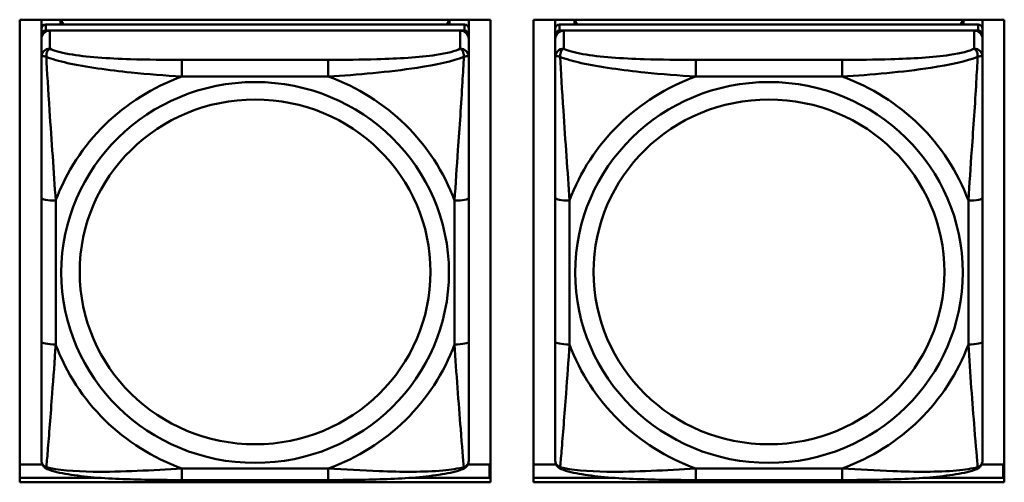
# Model space of a CAD drawing. Header units: inches. Extents: x 7.7 to 68.4, y -5.1 to 39.9.
# Tile 37 of 172: x 42.186 to 43.547, y 11.248 to 11.887. Entities that reach past the tile are written whole.
import ezdxf

# ---------------------------------------------------------------- set-up
doc = ezdxf.new("R2010")
doc.units = ezdxf.units.IN
doc.header["$MEASUREMENT"] = 0
doc.layers.add('Visible Edges(ROSSANSI)', color=7, linetype='Continuous', lineweight=50)
doc.layers.add('Visible Tangent Edges(ROSSANSI)', color=7, linetype='Continuous', lineweight=50)

msp = doc.modelspace()

# ---------------------------------------------------------------- linework, layer by layer
at = {"layer": 'Visible Edges(ROSSANSI)'}
for p, q in [((42.1862, 11.2481), (42.1862, 11.8868)), ((42.1862, 11.8868), (42.8367, 11.8868)), ((42.2162, 11.8742), (42.2162, 11.8868)), ((42.8008, 11.88), (42.2221, 11.88)), ((42.2428, 11.88), (42.2428, 11.8868)), ((42.2465, 11.88), (42.2431, 11.8868)), ((42.7798, 11.8868), (42.7764, 11.88)), ((42.7802, 11.8868), (42.7802, 11.88)), ((42.8067, 11.8868), (42.8067, 11.8742)), ((42.8367, 11.8868), (42.8367, 11.2481)), ((42.8962, 11.2481), (42.8962, 11.8868)), ((42.8962, 11.8868), (43.5467, 11.8868)), ((42.9262, 11.8742), (42.9262, 11.8868)), ((43.5108, 11.88), (42.9321, 11.88)), ((42.9528, 11.88), (42.9528, 11.8868)), ((42.9565, 11.88), (42.9531, 11.8868)), ((43.4898, 11.8868), (43.4864, 11.88)), ((43.4902, 11.8868), (43.4902, 11.88)), ((43.5167, 11.8868), (43.5167, 11.8742)), ((43.5467, 11.8868), (43.5467, 11.2481)), ((42.2162, 11.8742), (42.2162, 11.866)), ((42.2162, 11.8602), (42.2162, 11.866)), ((42.2221, 11.8718), (42.8008, 11.8718)), ((42.7949, 11.8718), (42.228, 11.8718)), ((42.8067, 11.866), (42.8067, 11.8742)), ((42.8067, 11.866), (42.8067, 11.8602)), ((42.9262, 11.8742), (42.9262, 11.866)), ((42.9262, 11.8602), (42.9262, 11.866)), ((42.9321, 11.8718), (43.5108, 11.8718)), ((43.5049, 11.8718), (42.938, 11.8718)), ((43.5167, 11.866), (43.5167, 11.8742)), ((43.5167, 11.866), (43.5167, 11.8602)), ((42.2162, 11.8602), (42.2162, 11.8353)), ((42.8067, 11.8353), (42.8067, 11.8602)), ((42.9262, 11.8602), (42.9262, 11.8353)), ((43.5167, 11.8353), (43.5167, 11.8602)), ((42.2162, 11.6408), (42.2162, 11.4422)), ((42.8067, 11.4422), (42.8067, 11.6408)), ((42.9262, 11.6408), (42.9262, 11.4422)), ((43.5167, 11.4422), (43.5167, 11.6408)), ((42.1862, 11.2728), (42.2175, 11.2728)), ((42.8055, 11.2728), (42.8352, 11.2728)), ((42.8352, 11.2728), (42.8352, 11.2542)), ((42.8962, 11.2728), (42.9275, 11.2728)), ((43.5155, 11.2728), (43.5452, 11.2728)), ((43.5452, 11.2728), (43.5452, 11.2542)), ((42.1862, 11.2542), (42.2982, 11.2542)), ((42.7248, 11.2542), (42.8367, 11.2542)), ((42.8367, 11.2649), (42.8352, 11.2649)), ((42.8962, 11.2542), (43.0082, 11.2542)), ((43.4348, 11.2542), (43.5467, 11.2542)), ((43.5467, 11.2649), (43.5452, 11.2649)), ((42.8367, 11.2481), (42.1862, 11.2481)), ((42.6126, 11.2512), (42.4103, 11.2512)), ((43.5467, 11.2481), (42.8962, 11.2481)), ((43.3226, 11.2512), (43.1203, 11.2512))]:
    msp.add_line(p, q, dxfattribs=at)
for centre, major_axis, start_param, end_param in [((42.2221, 11.8742), (-0.00591, 0), 4.712389, 6.283185), ((42.8008, 11.8742), (0.00591, 0), 0, 1.570796), ((42.9321, 11.8742), (-0.00591, 0), 4.712389, 6.283185), ((43.5108, 11.8742), (0.00591, 0), 0, 1.570796), ((42.2221, 11.866), (-0.00591, 0), 4.712389, 6.283185), ((42.228, 11.8602), (-0.0118, 0), 4.712389, 6.283185), ((42.7949, 11.8602), (0.0118, 0), 0, 1.570796), ((42.8008, 11.866), (0.00591, 0), 0, 1.570796), ((42.9321, 11.866), (-0.00591, 0), 4.712389, 6.283185), ((42.938, 11.8602), (-0.0118, 0), 4.712389, 6.283185), ((43.5049, 11.8602), (0.0118, 0), 0, 1.570796), ((43.5108, 11.866), (0.00591, 0), 0, 1.570796)]:
    msp.add_ellipse(centre, major_axis=major_axis, ratio=0.981793, start_param=start_param, end_param=end_param, dxfattribs=at)
for points, knots in [([(42.2162, 11.8353), (42.2162, 11.8262), (42.2162, 11.8109), (42.2162, 11.7937), (42.2162, 11.7673), (42.2162, 11.737), (42.2162, 11.7076), (42.2162, 11.6852), (42.2162, 11.6628), (42.2162, 11.6408)], [-0.7968224, -0.7968224, -0.7968224, -0.7968224, -0.6514613, -0.6514613, -0.6514613, -0.427691, -0.427691, -0.427691, -0.2569517, -0.2569517, -0.2569517, -0.2569517]), ([(42.8067, 11.6408), (42.8067, 11.664), (42.8067, 11.6878), (42.8067, 11.7114), (42.8067, 11.7426), (42.8067, 11.7748), (42.8067, 11.8017), (42.8067, 11.8155), (42.8067, 11.8276), (42.8067, 11.8353)], [0.2569537, 0.2569537, 0.2569537, 0.2569537, 0.4371919, 0.4371919, 0.4371919, 0.6739428, 0.6739428, 0.6739428, 0.7963818, 0.7963818, 0.7963818, 0.7963818]), ([(42.9262, 11.8353), (42.9262, 11.8262), (42.9262, 11.8109), (42.9262, 11.7937), (42.9262, 11.7673), (42.9262, 11.737), (42.9262, 11.7076), (42.9262, 11.6852), (42.9262, 11.6628), (42.9262, 11.6408)], [-0.7968224, -0.7968224, -0.7968224, -0.7968224, -0.6514613, -0.6514613, -0.6514613, -0.427691, -0.427691, -0.427691, -0.2569517, -0.2569517, -0.2569517, -0.2569517]), ([(43.5167, 11.6408), (43.5167, 11.664), (43.5167, 11.6878), (43.5167, 11.7114), (43.5167, 11.7426), (43.5167, 11.7748), (43.5167, 11.8017), (43.5167, 11.8155), (43.5167, 11.8276), (43.5167, 11.8353)], [0.2569537, 0.2569537, 0.2569537, 0.2569537, 0.4371919, 0.4371919, 0.4371919, 0.6739428, 0.6739428, 0.6739428, 0.7963818, 0.7963818, 0.7963818, 0.7963818]), ([(42.2162, 11.4422), (42.2162, 11.419), (42.2162, 11.3956), (42.2162, 11.3734), (42.2162, 11.3442), (42.2162, 11.3159), (42.2162, 11.2971), (42.2162, 11.2873), (42.2162, 11.2805), (42.2162, 11.2787)], [0.2569537, 0.2569537, 0.2569537, 0.2569537, 0.4371919, 0.4371919, 0.4371919, 0.6739428, 0.6739428, 0.6739428, 0.7963818, 0.7963818, 0.7963818, 0.7963818]), ([(42.8067, 11.2787), (42.8067, 11.2808), (42.8067, 11.2901), (42.8067, 11.3028), (42.8067, 11.3224), (42.8067, 11.3493), (42.8067, 11.377), (42.8067, 11.3981), (42.8067, 11.4202), (42.8067, 11.4422)], [-0.7968224, -0.7968224, -0.7968224, -0.7968224, -0.6514613, -0.6514613, -0.6514613, -0.427691, -0.427691, -0.427691, -0.2569517, -0.2569517, -0.2569517, -0.2569517]), ([(42.9262, 11.4422), (42.9262, 11.419), (42.9262, 11.3956), (42.9262, 11.3734), (42.9262, 11.3442), (42.9262, 11.3159), (42.9262, 11.2971), (42.9262, 11.2873), (42.9262, 11.2805), (42.9262, 11.2787)], [0.2569537, 0.2569537, 0.2569537, 0.2569537, 0.4371919, 0.4371919, 0.4371919, 0.6739428, 0.6739428, 0.6739428, 0.7963818, 0.7963818, 0.7963818, 0.7963818]), ([(43.5167, 11.2787), (43.5167, 11.2808), (43.5167, 11.2901), (43.5167, 11.3028), (43.5167, 11.3224), (43.5167, 11.3493), (43.5167, 11.377), (43.5167, 11.3981), (43.5167, 11.4202), (43.5167, 11.4422)], [-0.7968224, -0.7968224, -0.7968224, -0.7968224, -0.6514613, -0.6514613, -0.6514613, -0.427691, -0.427691, -0.427691, -0.2569517, -0.2569517, -0.2569517, -0.2569517]), ([(42.2242, 11.2664), (42.2232, 11.2668), (42.2221, 11.2674), (42.2201, 11.269), (42.2192, 11.2699), (42.2179, 11.2719), (42.2174, 11.2729), (42.2167, 11.2748), (42.2165, 11.2757), (42.2162, 11.2773), (42.2162, 11.278), (42.2162, 11.2787)], [0.02510739, 0.02510739, 0.02510739, 0.02510739, 0.03073999, 0.03073999, 0.03637259, 0.03637259, 0.0420052, 0.0420052, 0.0476378, 0.0476378, 0.0532704, 0.0532704, 0.0532704, 0.0532704]), ([(42.4103, 11.2512), (42.3968, 11.2512), (42.3831, 11.2513), (42.3558, 11.2517), (42.3422, 11.252), (42.3154, 11.2531), (42.3021, 11.2538), (42.2764, 11.2559), (42.2642, 11.2573), (42.2421, 11.2609), (42.2327, 11.2629), (42.2242, 11.2664)], [0.2569517, 0.2569517, 0.2569517, 0.2569517, 0.3597049, 0.3597049, 0.4624581, 0.4624581, 0.5652112, 0.5652112, 0.6679644, 0.6679644, 0.7707176, 0.7707176, 0.7707176, 0.7707176]), ([(42.7987, 11.2664), (42.7903, 11.2629), (42.7808, 11.2609), (42.7587, 11.2573), (42.7465, 11.2559), (42.7208, 11.2538), (42.7075, 11.2531), (42.6807, 11.252), (42.6671, 11.2517), (42.6398, 11.2513), (42.6261, 11.2512), (42.6126, 11.2512)], [-0.7703505, -0.7703505, -0.7703505, -0.7703505, -0.6676711, -0.6676711, -0.5649918, -0.5649918, -0.4623124, -0.4623124, -0.3596331, -0.3596331, -0.2569537, -0.2569537, -0.2569537, -0.2569537]), ([(42.7987, 11.2664), (42.7998, 11.2668), (42.8008, 11.2674), (42.8028, 11.269), (42.8037, 11.2699), (42.805, 11.2719), (42.8055, 11.2729), (42.8062, 11.2748), (42.8064, 11.2757), (42.8067, 11.2773), (42.8067, 11.278), (42.8067, 11.2787)], [0.02510739, 0.02510739, 0.02510739, 0.02510739, 0.03073999, 0.03073999, 0.03637259, 0.03637259, 0.0420052, 0.0420052, 0.0476378, 0.0476378, 0.0532704, 0.0532704, 0.0532704, 0.0532704]), ([(42.9342, 11.2664), (42.9332, 11.2668), (42.9321, 11.2674), (42.9301, 11.269), (42.9292, 11.2699), (42.9279, 11.2719), (42.9274, 11.2729), (42.9267, 11.2748), (42.9265, 11.2757), (42.9262, 11.2773), (42.9262, 11.278), (42.9262, 11.2787)], [0.02510739, 0.02510739, 0.02510739, 0.02510739, 0.03073999, 0.03073999, 0.03637259, 0.03637259, 0.0420052, 0.0420052, 0.0476378, 0.0476378, 0.0532704, 0.0532704, 0.0532704, 0.0532704]), ([(43.1203, 11.2512), (43.1068, 11.2512), (43.0931, 11.2513), (43.0658, 11.2517), (43.0522, 11.252), (43.0254, 11.2531), (43.0121, 11.2538), (42.9864, 11.2559), (42.9742, 11.2573), (42.9521, 11.2609), (42.9427, 11.2629), (42.9342, 11.2664)], [0.2569517, 0.2569517, 0.2569517, 0.2569517, 0.3597049, 0.3597049, 0.4624581, 0.4624581, 0.5652112, 0.5652112, 0.6679644, 0.6679644, 0.7707176, 0.7707176, 0.7707176, 0.7707176]), ([(43.5087, 11.2664), (43.5003, 11.2629), (43.4908, 11.2609), (43.4687, 11.2573), (43.4565, 11.2559), (43.4308, 11.2538), (43.4175, 11.2531), (43.3907, 11.252), (43.3771, 11.2517), (43.3498, 11.2513), (43.3361, 11.2512), (43.3226, 11.2512)], [-0.7703505, -0.7703505, -0.7703505, -0.7703505, -0.6676711, -0.6676711, -0.5649918, -0.5649918, -0.4623124, -0.4623124, -0.3596331, -0.3596331, -0.2569537, -0.2569537, -0.2569537, -0.2569537]), ([(43.5087, 11.2664), (43.5098, 11.2668), (43.5108, 11.2674), (43.5128, 11.269), (43.5137, 11.2699), (43.515, 11.2719), (43.5155, 11.2729), (43.5162, 11.2748), (43.5164, 11.2757), (43.5167, 11.2773), (43.5167, 11.278), (43.5167, 11.2787)], [0.02510739, 0.02510739, 0.02510739, 0.02510739, 0.03073999, 0.03073999, 0.03637259, 0.03637259, 0.0420052, 0.0420052, 0.0476378, 0.0476378, 0.0532704, 0.0532704, 0.0532704, 0.0532704])]:
    msp.add_open_spline(points, degree=3, knots=knots, dxfattribs=at)
at = {"layer": 'Visible Tangent Edges(ROSSANSI)'}
for p, q in [((42.2221, 11.8718), (42.2221, 11.88)), ((42.8008, 11.88), (42.8008, 11.8718)), ((42.9321, 11.8718), (42.9321, 11.88)), ((43.5108, 11.88), (43.5108, 11.8718)), ((42.228, 11.8469), (42.228, 11.8718)), ((42.7949, 11.8718), (42.7949, 11.8469)), ((42.938, 11.8469), (42.938, 11.8718)), ((43.5049, 11.8718), (43.5049, 11.8469)), ((42.4103, 11.8314), (42.4103, 11.8083)), ((42.6126, 11.8314), (42.4103, 11.8314)), ((42.6126, 11.8314), (42.6126, 11.8083)), ((43.1203, 11.8314), (43.1203, 11.8083)), ((43.3226, 11.8314), (43.1203, 11.8314)), ((43.3226, 11.8314), (43.3226, 11.8083)), ((42.4103, 11.8083), (42.6126, 11.8083)), ((43.1203, 11.8083), (43.3226, 11.8083)), ((42.2359, 11.4385), (42.2359, 11.6371)), ((42.7871, 11.6371), (42.7871, 11.4385)), ((42.9459, 11.4385), (42.9459, 11.6371)), ((43.4971, 11.6371), (43.4971, 11.4385)), ((42.6126, 11.2672), (42.4103, 11.2672)), ((42.4103, 11.2512), (42.4103, 11.2672)), ((42.6126, 11.2512), (42.6126, 11.2672)), ((43.3226, 11.2672), (43.1203, 11.2672)), ((43.1203, 11.2512), (43.1203, 11.2672)), ((43.3226, 11.2512), (43.3226, 11.2672))]:
    msp.add_line(p, q, dxfattribs=at)
for centre, major_axis, ratio, start_param, end_param in [((42.228, 11.8353), (-0.0118, 0), 0.981793, 4.712389, 6.283185), ((42.7949, 11.8353), (0.0118, 0), 0.981793, 0, 1.570796), ((42.938, 11.8353), (-0.0118, 0), 0.981793, 4.712389, 6.283185), ((43.5049, 11.8353), (0.0118, 0), 0.981793, 0, 1.570796), ((42.5115, 11.5378), (-0.2936, 0), 0.981793, 5.064156, 5.931419), ((42.5115, 11.5378), (0.2936, 0), 0.981793, 0.351767, 1.21903), ((43.2215, 11.5378), (-0.2936, 0), 0.981793, 5.064156, 5.931419), ((43.2215, 11.5378), (0.2936, 0), 0.981793, 0.351767, 1.21903), ((42.2359, 11.6408), (-0.0197, 0), 0.189952, 0, 1.570796), ((42.7871, 11.6408), (0.0197, 0), 0.189952, 4.712389, 6.283185), ((42.9459, 11.6408), (-0.0197, 0), 0.189952, 0, 1.570796), ((43.4971, 11.6408), (0.0197, 0), 0.189952, 4.712389, 6.283185), ((42.2359, 11.4422), (-0.0197, 0), 0.189952, 0, 1.570796), ((42.5115, 11.5378), (-0.2936, 0), 0.981793, 0.351767, 1.21903), ((42.5115, 11.5378), (0.2936, 0), 0.981793, 5.064156, 5.931419), ((42.7871, 11.4422), (0.0197, 0), 0.189952, 4.712389, 6.283185), ((42.9459, 11.4422), (-0.0197, 0), 0.189952, 0, 1.570796), ((43.2215, 11.5378), (-0.2936, 0), 0.981793, 0.351767, 1.21903), ((43.2215, 11.5378), (0.2936, 0), 0.981793, 5.064156, 5.931419), ((43.4971, 11.4422), (0.0197, 0), 0.189952, 4.712389, 6.283185)]:
    msp.add_ellipse(centre, major_axis=major_axis, ratio=ratio, start_param=start_param, end_param=end_param, dxfattribs=at)
for centre, major_axis in [((42.5115, 11.5378), (-0.2678, 0)), ((43.2215, 11.5378), (-0.2678, 0)), ((42.5115, 11.5386), (-0.2424, 0)), ((43.2215, 11.5386), (-0.2424, 0))]:
    msp.add_ellipse(centre, major_axis=major_axis, ratio=0.981793, dxfattribs=at)
for points, knots in [([(42.223, 11.8354), (42.223, 11.8365), (42.2231, 11.8375), (42.2233, 11.8395), (42.2235, 11.8405), (42.2239, 11.8419), (42.2241, 11.8424), (42.2245, 11.8431), (42.2246, 11.8434), (42.2249, 11.8439), (42.2251, 11.8443), (42.2257, 11.8451), (42.2261, 11.8455), (42.227, 11.8463), (42.2275, 11.8466), (42.228, 11.8469)], [-0.00023197, -0.00023197, -0.00023197, -0.00023197, 0.00913095, 0.00913095, 0.01983142, 0.01983142, 0.02651922, 0.02651922, 0.02986312, 0.02986312, 0.03521335, 0.03521335, 0.04377373, 0.04377373, 0.0532704, 0.0532704, 0.0532704, 0.0532704]), ([(42.4103, 11.8314), (42.3867, 11.8314), (42.3627, 11.8316), (42.3393, 11.8323), (42.3086, 11.8333), (42.2777, 11.8353), (42.2545, 11.8393), (42.2425, 11.8413), (42.2329, 11.8439), (42.228, 11.8469)], [0.2569537, 0.2569537, 0.2569537, 0.2569537, 0.4371919, 0.4371919, 0.4371919, 0.6739428, 0.6739428, 0.6739428, 0.7963818, 0.7963818, 0.7963818, 0.7963818]), ([(42.7949, 11.8469), (42.7892, 11.8434), (42.7767, 11.8404), (42.7615, 11.8382), (42.7381, 11.8348), (42.7089, 11.8331), (42.6799, 11.8322), (42.6577, 11.8316), (42.635, 11.8314), (42.6126, 11.8314)], [-0.7968224, -0.7968224, -0.7968224, -0.7968224, -0.6514613, -0.6514613, -0.6514613, -0.427691, -0.427691, -0.427691, -0.2569517, -0.2569517, -0.2569517, -0.2569517]), ([(42.7949, 11.8469), (42.7955, 11.8466), (42.796, 11.8463), (42.7968, 11.8455), (42.7972, 11.8451), (42.7978, 11.8443), (42.798, 11.8439), (42.7983, 11.8434), (42.7985, 11.8431), (42.7988, 11.8424), (42.799, 11.8419), (42.7994, 11.8405), (42.7996, 11.8395), (42.7999, 11.8375), (42.7999, 11.8365), (42.7999, 11.8354)], [-0.0532704, -0.0532704, -0.0532704, -0.0532704, -0.04377373, -0.04377373, -0.03521335, -0.03521335, -0.02986312, -0.02986312, -0.02651922, -0.02651922, -0.01983142, -0.01983142, -0.00913095, -0.00913095, 0.00023197, 0.00023197, 0.00023197, 0.00023197]), ([(42.933, 11.8354), (42.933, 11.8365), (42.9331, 11.8375), (42.9333, 11.8395), (42.9335, 11.8405), (42.9339, 11.8419), (42.9341, 11.8424), (42.9345, 11.8431), (42.9346, 11.8434), (42.9349, 11.8439), (42.9351, 11.8443), (42.9357, 11.8451), (42.9361, 11.8455), (42.937, 11.8463), (42.9375, 11.8466), (42.938, 11.8469)], [-0.00023197, -0.00023197, -0.00023197, -0.00023197, 0.00913095, 0.00913095, 0.01983142, 0.01983142, 0.02651922, 0.02651922, 0.02986312, 0.02986312, 0.03521335, 0.03521335, 0.04377373, 0.04377373, 0.0532704, 0.0532704, 0.0532704, 0.0532704]), ([(43.1203, 11.8314), (43.0967, 11.8314), (43.0727, 11.8316), (43.0493, 11.8323), (43.0186, 11.8333), (42.9877, 11.8353), (42.9645, 11.8393), (42.9525, 11.8413), (42.9429, 11.8439), (42.938, 11.8469)], [0.2569537, 0.2569537, 0.2569537, 0.2569537, 0.4371919, 0.4371919, 0.4371919, 0.6739428, 0.6739428, 0.6739428, 0.7963818, 0.7963818, 0.7963818, 0.7963818]), ([(43.5049, 11.8469), (43.4992, 11.8434), (43.4867, 11.8404), (43.4715, 11.8382), (43.4481, 11.8348), (43.4189, 11.8331), (43.3899, 11.8322), (43.3677, 11.8316), (43.345, 11.8314), (43.3226, 11.8314)], [-0.7968224, -0.7968224, -0.7968224, -0.7968224, -0.6514613, -0.6514613, -0.6514613, -0.427691, -0.427691, -0.427691, -0.2569517, -0.2569517, -0.2569517, -0.2569517]), ([(43.5049, 11.8469), (43.5055, 11.8466), (43.506, 11.8463), (43.5068, 11.8455), (43.5072, 11.8451), (43.5078, 11.8443), (43.508, 11.8439), (43.5083, 11.8434), (43.5085, 11.8431), (43.5088, 11.8424), (43.509, 11.8419), (43.5094, 11.8405), (43.5096, 11.8395), (43.5099, 11.8375), (43.5099, 11.8365), (43.5099, 11.8354)], [-0.0532704, -0.0532704, -0.0532704, -0.0532704, -0.04377373, -0.04377373, -0.03521335, -0.03521335, -0.02986312, -0.02986312, -0.02651922, -0.02651922, -0.01983142, -0.01983142, -0.00913095, -0.00913095, 0.00023197, 0.00023197, 0.00023197, 0.00023197]), ([(42.2162, 11.8353), (42.2162, 11.8355), (42.2163, 11.8358), (42.2165, 11.8361), (42.2167, 11.8362), (42.2171, 11.8364), (42.2172, 11.8364), (42.2176, 11.8365), (42.2177, 11.8365), (42.2181, 11.8365), (42.2184, 11.8365), (42.2193, 11.8364), (42.22, 11.8363), (42.2214, 11.8359), (42.2222, 11.8357), (42.223, 11.8354)], [-0.0532704, -0.0532704, -0.0532704, -0.0532704, -0.04377373, -0.04377373, -0.03521335, -0.03521335, -0.02986312, -0.02986312, -0.02651922, -0.02651922, -0.01983142, -0.01983142, -0.00913095, -0.00913095, 0.00023197, 0.00023197, 0.00023197, 0.00023197]), ([(42.223, 11.8354), (42.2307, 11.8324), (42.2407, 11.8295), (42.2777, 11.8214), (42.3095, 11.8171), (42.3637, 11.8115), (42.3869, 11.8097), (42.4103, 11.8083)], [-0.7478145, -0.7478145, -0.7478145, -0.7478145, -0.6493253, -0.6493253, -0.427691, -0.427691, -0.2569537, -0.2569537, -0.2569537, -0.2569537]), ([(42.2359, 11.6371), (42.2335, 11.6768), (42.2302, 11.7189), (42.2256, 11.7889), (42.224, 11.8164), (42.223, 11.8354)], [0.2569517, 0.2569517, 0.2569517, 0.2569517, 0.5559983, 0.5559983, 0.7482818, 0.7482818, 0.7482818, 0.7482818]), ([(42.6126, 11.8083), (42.6531, 11.8107), (42.6955, 11.8144), (42.7611, 11.8245), (42.7855, 11.8296), (42.7999, 11.8354)], [0.2569517, 0.2569517, 0.2569517, 0.2569517, 0.5559983, 0.5559983, 0.7482818, 0.7482818, 0.7482818, 0.7482818]), ([(42.7999, 11.8354), (42.7994, 11.8254), (42.7987, 11.8133), (42.7963, 11.7712), (42.794, 11.738), (42.7901, 11.683), (42.7885, 11.66), (42.7871, 11.6371)], [-0.7478145, -0.7478145, -0.7478145, -0.7478145, -0.6493253, -0.6493253, -0.427691, -0.427691, -0.2569537, -0.2569537, -0.2569537, -0.2569537]), ([(42.7999, 11.8354), (42.8007, 11.8357), (42.8015, 11.8359), (42.8029, 11.8363), (42.8036, 11.8364), (42.8045, 11.8365), (42.8048, 11.8365), (42.8052, 11.8365), (42.8054, 11.8365), (42.8057, 11.8364), (42.8059, 11.8364), (42.8062, 11.8362), (42.8064, 11.8361), (42.8067, 11.8358), (42.8067, 11.8355), (42.8067, 11.8353)], [-0.00023197, -0.00023197, -0.00023197, -0.00023197, 0.00913095, 0.00913095, 0.01983142, 0.01983142, 0.02651922, 0.02651922, 0.02986312, 0.02986312, 0.03521335, 0.03521335, 0.04377373, 0.04377373, 0.0532704, 0.0532704, 0.0532704, 0.0532704]), ([(42.9262, 11.8353), (42.9262, 11.8355), (42.9263, 11.8358), (42.9265, 11.8361), (42.9267, 11.8362), (42.9271, 11.8364), (42.9272, 11.8364), (42.9276, 11.8365), (42.9277, 11.8365), (42.9281, 11.8365), (42.9284, 11.8365), (42.9293, 11.8364), (42.93, 11.8363), (42.9314, 11.8359), (42.9322, 11.8357), (42.933, 11.8354)], [-0.0532704, -0.0532704, -0.0532704, -0.0532704, -0.04377373, -0.04377373, -0.03521335, -0.03521335, -0.02986312, -0.02986312, -0.02651922, -0.02651922, -0.01983142, -0.01983142, -0.00913095, -0.00913095, 0.00023197, 0.00023197, 0.00023197, 0.00023197]), ([(42.933, 11.8354), (42.9407, 11.8324), (42.9507, 11.8295), (42.9877, 11.8214), (43.0195, 11.8171), (43.0737, 11.8115), (43.0969, 11.8097), (43.1203, 11.8083)], [-0.7478145, -0.7478145, -0.7478145, -0.7478145, -0.6493253, -0.6493253, -0.427691, -0.427691, -0.2569537, -0.2569537, -0.2569537, -0.2569537]), ([(42.9459, 11.6371), (42.9435, 11.6768), (42.9402, 11.7189), (42.9356, 11.7889), (42.934, 11.8164), (42.933, 11.8354)], [0.2569517, 0.2569517, 0.2569517, 0.2569517, 0.5559983, 0.5559983, 0.7482818, 0.7482818, 0.7482818, 0.7482818]), ([(43.3226, 11.8083), (43.3631, 11.8107), (43.4055, 11.8144), (43.4711, 11.8245), (43.4955, 11.8296), (43.5099, 11.8354)], [0.2569517, 0.2569517, 0.2569517, 0.2569517, 0.5559983, 0.5559983, 0.7482818, 0.7482818, 0.7482818, 0.7482818]), ([(43.5099, 11.8354), (43.5094, 11.8254), (43.5087, 11.8133), (43.5063, 11.7712), (43.504, 11.738), (43.5001, 11.683), (43.4985, 11.66), (43.4971, 11.6371)], [-0.7478145, -0.7478145, -0.7478145, -0.7478145, -0.6493253, -0.6493253, -0.427691, -0.427691, -0.2569537, -0.2569537, -0.2569537, -0.2569537]), ([(43.5099, 11.8354), (43.5107, 11.8357), (43.5115, 11.8359), (43.5129, 11.8363), (43.5136, 11.8364), (43.5145, 11.8365), (43.5148, 11.8365), (43.5152, 11.8365), (43.5154, 11.8365), (43.5157, 11.8364), (43.5159, 11.8364), (43.5162, 11.8362), (43.5164, 11.8361), (43.5167, 11.8358), (43.5167, 11.8355), (43.5167, 11.8353)], [-0.00023197, -0.00023197, -0.00023197, -0.00023197, 0.00913095, 0.00913095, 0.01983142, 0.01983142, 0.02651922, 0.02651922, 0.02986312, 0.02986312, 0.03521335, 0.03521335, 0.04377373, 0.04377373, 0.0532704, 0.0532704, 0.0532704, 0.0532704]), ([(42.223, 11.269), (42.2235, 11.2741), (42.2242, 11.2817), (42.2267, 11.3123), (42.2289, 11.3414), (42.2328, 11.3929), (42.2345, 11.4155), (42.2359, 11.4385)], [-0.7478145, -0.7478145, -0.7478145, -0.7478145, -0.6493253, -0.6493253, -0.427691, -0.427691, -0.2569537, -0.2569537, -0.2569537, -0.2569537]), ([(42.7871, 11.4385), (42.7894, 11.3987), (42.7927, 11.3576), (42.7974, 11.2987), (42.799, 11.2782), (42.7999, 11.269)], [0.2569517, 0.2569517, 0.2569517, 0.2569517, 0.5559983, 0.5559983, 0.7482818, 0.7482818, 0.7482818, 0.7482818]), ([(42.933, 11.269), (42.9335, 11.2741), (42.9342, 11.2817), (42.9367, 11.3123), (42.9389, 11.3414), (42.9428, 11.3929), (42.9445, 11.4155), (42.9459, 11.4385)], [-0.7478145, -0.7478145, -0.7478145, -0.7478145, -0.6493253, -0.6493253, -0.427691, -0.427691, -0.2569537, -0.2569537, -0.2569537, -0.2569537]), ([(43.4971, 11.4385), (43.4994, 11.3987), (43.5027, 11.3576), (43.5074, 11.2987), (43.509, 11.2782), (43.5099, 11.269)], [0.2569517, 0.2569517, 0.2569517, 0.2569517, 0.5559983, 0.5559983, 0.7482818, 0.7482818, 0.7482818, 0.7482818]), ([(42.223, 11.269), (42.2222, 11.2693), (42.2214, 11.2696), (42.22, 11.2704), (42.2193, 11.271), (42.2184, 11.2719), (42.2181, 11.2723), (42.2177, 11.2729), (42.2176, 11.2732), (42.2172, 11.2737), (42.2171, 11.2741), (42.2167, 11.2751), (42.2165, 11.2757), (42.2163, 11.2771), (42.2162, 11.2779), (42.2162, 11.2787)], [-0.00023197, -0.00023197, -0.00023197, -0.00023197, 0.00913095, 0.00913095, 0.01983142, 0.01983142, 0.02651922, 0.02651922, 0.02986312, 0.02986312, 0.03521335, 0.03521335, 0.04377373, 0.04377373, 0.0532704, 0.0532704, 0.0532704, 0.0532704]), ([(42.2242, 11.2664), (42.2241, 11.2664), (42.2239, 11.2665), (42.2235, 11.2669), (42.2233, 11.2672), (42.2231, 11.268), (42.223, 11.2685), (42.223, 11.269)], [-0.02510739, -0.02510739, -0.02510739, -0.02510739, -0.01983142, -0.01983142, -0.00913095, -0.00913095, 0.00023197, 0.00023197, 0.00023197, 0.00023197]), ([(42.4103, 11.2672), (42.3698, 11.2648), (42.3275, 11.2621), (42.2618, 11.2631), (42.2374, 11.265), (42.223, 11.269)], [0.2569517, 0.2569517, 0.2569517, 0.2569517, 0.5559983, 0.5559983, 0.7482818, 0.7482818, 0.7482818, 0.7482818]), ([(42.7999, 11.269), (42.7922, 11.267), (42.7822, 11.2654), (42.7452, 11.2621), (42.7135, 11.2623), (42.6592, 11.2644), (42.636, 11.2657), (42.6126, 11.2672)], [-0.7478145, -0.7478145, -0.7478145, -0.7478145, -0.6493253, -0.6493253, -0.427691, -0.427691, -0.2569537, -0.2569537, -0.2569537, -0.2569537]), ([(42.7999, 11.269), (42.7999, 11.2685), (42.7999, 11.268), (42.7996, 11.2672), (42.7994, 11.2669), (42.799, 11.2665), (42.7989, 11.2664), (42.7987, 11.2664)], [-0.00023197, -0.00023197, -0.00023197, -0.00023197, 0.00913095, 0.00913095, 0.01983142, 0.01983142, 0.02510739, 0.02510739, 0.02510739, 0.02510739]), ([(42.8067, 11.2787), (42.8067, 11.2779), (42.8067, 11.2771), (42.8064, 11.2757), (42.8062, 11.2751), (42.8059, 11.2741), (42.8057, 11.2737), (42.8054, 11.2732), (42.8052, 11.2729), (42.8048, 11.2723), (42.8045, 11.2719), (42.8036, 11.271), (42.8029, 11.2704), (42.8015, 11.2696), (42.8007, 11.2693), (42.7999, 11.269)], [-0.0532704, -0.0532704, -0.0532704, -0.0532704, -0.04377373, -0.04377373, -0.03521335, -0.03521335, -0.02986312, -0.02986312, -0.02651922, -0.02651922, -0.01983142, -0.01983142, -0.00913095, -0.00913095, 0.00023197, 0.00023197, 0.00023197, 0.00023197]), ([(42.933, 11.269), (42.9322, 11.2693), (42.9314, 11.2696), (42.93, 11.2704), (42.9293, 11.271), (42.9284, 11.2719), (42.9281, 11.2723), (42.9277, 11.2729), (42.9276, 11.2732), (42.9272, 11.2737), (42.9271, 11.2741), (42.9267, 11.2751), (42.9265, 11.2757), (42.9263, 11.2771), (42.9262, 11.2779), (42.9262, 11.2787)], [-0.00023197, -0.00023197, -0.00023197, -0.00023197, 0.00913095, 0.00913095, 0.01983142, 0.01983142, 0.02651922, 0.02651922, 0.02986312, 0.02986312, 0.03521335, 0.03521335, 0.04377373, 0.04377373, 0.0532704, 0.0532704, 0.0532704, 0.0532704]), ([(42.9342, 11.2664), (42.9341, 11.2664), (42.9339, 11.2665), (42.9335, 11.2669), (42.9333, 11.2672), (42.9331, 11.268), (42.933, 11.2685), (42.933, 11.269)], [-0.02510739, -0.02510739, -0.02510739, -0.02510739, -0.01983142, -0.01983142, -0.00913095, -0.00913095, 0.00023197, 0.00023197, 0.00023197, 0.00023197]), ([(43.1203, 11.2672), (43.0798, 11.2648), (43.0375, 11.2621), (42.9718, 11.2631), (42.9474, 11.265), (42.933, 11.269)], [0.2569517, 0.2569517, 0.2569517, 0.2569517, 0.5559983, 0.5559983, 0.7482818, 0.7482818, 0.7482818, 0.7482818]), ([(43.5099, 11.269), (43.5022, 11.267), (43.4922, 11.2654), (43.4552, 11.2621), (43.4235, 11.2623), (43.3692, 11.2644), (43.346, 11.2657), (43.3226, 11.2672)], [-0.7478145, -0.7478145, -0.7478145, -0.7478145, -0.6493253, -0.6493253, -0.427691, -0.427691, -0.2569537, -0.2569537, -0.2569537, -0.2569537]), ([(43.5099, 11.269), (43.5099, 11.2685), (43.5099, 11.268), (43.5096, 11.2672), (43.5094, 11.2669), (43.509, 11.2665), (43.5089, 11.2664), (43.5087, 11.2664)], [-0.00023197, -0.00023197, -0.00023197, -0.00023197, 0.00913095, 0.00913095, 0.01983142, 0.01983142, 0.02510739, 0.02510739, 0.02510739, 0.02510739]), ([(43.5167, 11.2787), (43.5167, 11.2779), (43.5167, 11.2771), (43.5164, 11.2757), (43.5162, 11.2751), (43.5159, 11.2741), (43.5157, 11.2737), (43.5154, 11.2732), (43.5152, 11.2729), (43.5148, 11.2723), (43.5145, 11.2719), (43.5136, 11.271), (43.5129, 11.2704), (43.5115, 11.2696), (43.5107, 11.2693), (43.5099, 11.269)], [-0.0532704, -0.0532704, -0.0532704, -0.0532704, -0.04377373, -0.04377373, -0.03521335, -0.03521335, -0.02986312, -0.02986312, -0.02651922, -0.02651922, -0.01983142, -0.01983142, -0.00913095, -0.00913095, 0.00023197, 0.00023197, 0.00023197, 0.00023197])]:
    msp.add_open_spline(points, degree=3, knots=knots, dxfattribs=at)

doc.saveas('drawing.dxf')
